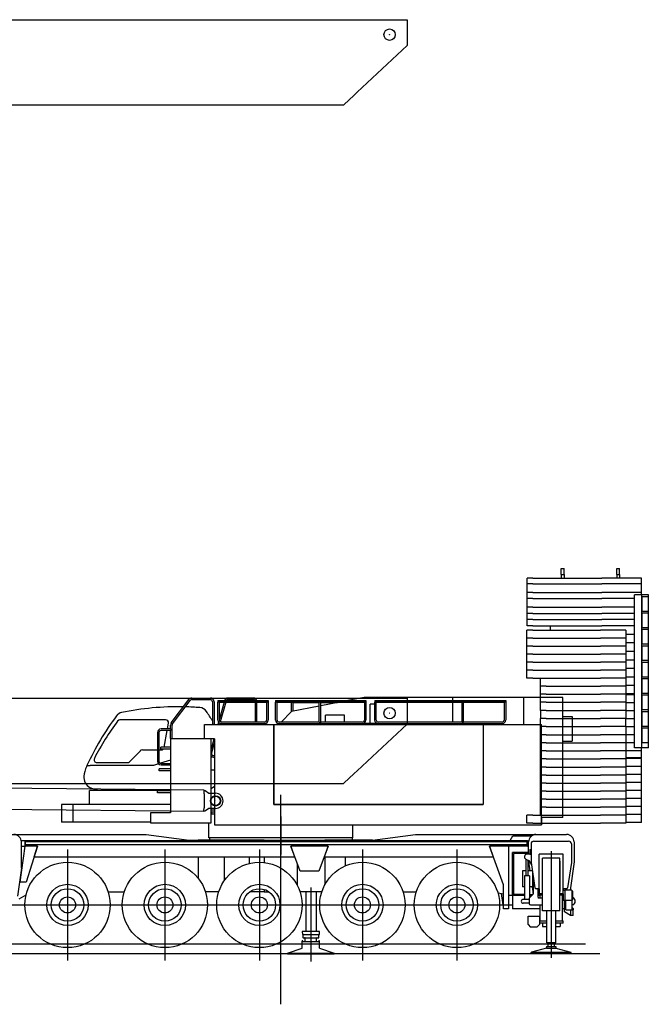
# Model space of a CAD drawing. Extents: x 17270 to 64146, y 4475 to 40036.
# Tile 34 of 53: x 40051 to 51028, y 4475 to 21661. Entities that reach past the tile are written whole.
import ezdxf

# ---------------------------------------------------------------- set-up
doc = ezdxf.new("R2010")
doc.units = 0
doc.header["$PDMODE"] = 35
doc.layers.get('0').update_dxf_attribs({"linetype": 'CONTINUOUS'})

msp = doc.modelspace()

# ---------------------------------------------------------------- linework, layer by layer
at = {"color": 162, "linetype": 'Continuous'}
for p, q in [((33410, 21661), (46815, 21661)), ((46815, 21661), (46815, 21450)), ((46815, 21450), (46815, 21210)), ((46815, 21210), (45946, 20397)), ((45891, 20346), (45713, 20178)), ((45891, 20346), (45946, 20397)), ((38251, 20173), (45707, 20173)), ((45707, 20173), (45713, 20178)), ((33410, 9817), (46815, 9817)), ((46815, 9817), (46815, 9606)), ((46815, 9606), (46815, 9366)), ((46815, 9366), (45946, 8552)), ((45891, 8501), (45713, 8334)), ((45891, 8501), (45946, 8552)), ((38251, 8329), (45707, 8329)), ((45707, 8329), (45713, 8334))]:
    msp.add_line(p, q, dxfattribs=at)
at = {"color": 251, "linetype": 'Continuous'}
for p, q in [((49506, 11980), (49506, 12083)), ((49506, 12083), (49556, 12083)), ((49556, 11980), (49556, 12083)), ((50476, 11980), (50476, 12083)), ((50476, 12083), (50526, 12083)), ((50526, 11980), (50526, 12083)), ((48911, 11814), (48911, 11914)), ((49011, 11914), (48911, 11914)), ((49011, 11914), (50216, 11914)), ((49506, 11980), (49556, 11980)), ((49506, 11980), (49506, 11914)), ((49556, 11980), (49556, 11914)), ((50306, 11914), (50216, 11914)), ((50911, 11914), (50306, 11914)), ((50476, 11980), (50526, 11980)), ((50476, 11980), (50476, 11914)), ((50526, 11980), (50526, 11914)), ((50911, 11814), (50911, 11914)), ((49011, 11814), (48911, 11814)), ((48911, 11665), (48911, 11814)), ((49011, 11814), (50216, 11814)), ((50306, 11814), (50216, 11814)), ((50911, 11814), (50306, 11814)), ((50911, 11665), (50911, 11814)), ((49011, 11665), (48911, 11665)), ((48911, 11556), (48911, 11665)), ((49011, 11556), (48911, 11556)), ((48911, 11407), (48911, 11556)), ((49011, 11665), (50216, 11665)), ((49011, 11556), (50216, 11556)), ((50306, 11665), (50216, 11665)), ((50306, 11556), (50216, 11556)), ((50911, 11665), (50306, 11665)), ((50786, 11556), (50306, 11556)), ((50915, 11620), (50786, 11620)), ((50786, 8950), (50786, 11620)), ((50911, 11620), (50911, 11665)), ((50915, 8950), (50915, 11620)), ((51028, 11620), (50915, 11620)), ((50919, 11340), (50919, 11590)), ((51024, 11590), (50919, 11590)), ((51024, 11590), (51024, 11340)), ((51028, 8950), (51028, 11620)), ((49011, 11407), (48911, 11407)), ((48911, 11298), (48911, 11407)), ((49011, 11407), (50216, 11407)), ((50306, 11407), (50216, 11407)), ((50786, 11407), (50306, 11407)), ((49011, 11298), (48911, 11298)), ((48911, 11189), (48911, 11298)), ((49011, 11189), (48911, 11189)), ((48911, 11080), (48911, 11189)), ((49011, 11298), (50216, 11298)), ((49011, 11189), (50216, 11189)), ((50306, 11298), (50216, 11298)), ((50306, 11189), (50216, 11189)), ((50786, 11298), (50306, 11298)), ((50786, 11189), (50306, 11189)), ((50919, 11340), (51024, 11340)), ((50919, 11053), (50919, 11303)), ((51024, 11303), (50919, 11303)), ((51024, 11303), (51024, 11053)), ((49009, 11006), (48909, 11006)), ((48909, 10866), (48909, 11006)), ((49011, 11080), (48911, 11080)), ((49009, 11006), (50190, 11006)), ((49011, 11080), (50216, 11080)), ((49321, 11006), (49321, 11080)), ((50280, 11006), (50190, 11006)), ((50306, 11080), (50216, 11080)), ((50632, 11006), (50280, 11006)), ((50786, 11080), (50306, 11080)), ((50636, 11006), (50632, 11006)), ((50636, 11006), (50636, 10866)), ((50919, 11053), (51024, 11053)), ((50919, 10766), (50919, 11016)), ((51024, 11016), (50919, 11016)), ((51024, 11016), (51024, 10766)), ((49009, 10866), (48909, 10866)), ((48909, 10726), (48909, 10866)), ((49009, 10866), (50190, 10866)), ((50280, 10866), (50190, 10866)), ((50632, 10866), (50280, 10866)), ((50636, 10866), (50632, 10866)), ((50697, 10931), (50636, 10931)), ((50636, 10866), (50636, 10726)), ((50786, 10931), (50697, 10931)), ((49009, 10726), (48909, 10726)), ((48909, 10586), (48909, 10726)), ((49009, 10726), (50190, 10726)), ((50280, 10726), (50190, 10726)), ((50632, 10726), (50280, 10726)), ((50636, 10726), (50632, 10726)), ((50697, 10782), (50636, 10782)), ((50636, 10726), (50636, 10586)), ((50786, 10782), (50697, 10782)), ((50919, 10766), (51024, 10766)), ((50919, 10479), (50919, 10729)), ((51024, 10729), (50919, 10729)), ((51024, 10729), (51024, 10479)), ((49009, 10586), (48909, 10586)), ((48909, 10446), (48909, 10586)), ((49009, 10586), (50190, 10586)), ((50280, 10586), (50190, 10586)), ((50632, 10586), (50280, 10586)), ((50636, 10586), (50632, 10586)), ((50697, 10633), (50636, 10633)), ((50636, 10586), (50636, 10446)), ((50697, 10484), (50636, 10484)), ((50786, 10633), (50697, 10633)), ((50786, 10484), (50697, 10484)), ((49009, 10446), (48909, 10446)), ((48909, 10306), (48909, 10446)), ((49009, 10446), (50190, 10446)), ((50280, 10446), (50190, 10446)), ((50632, 10446), (50280, 10446)), ((50636, 10446), (50632, 10446)), ((50636, 10446), (50636, 10306)), ((50697, 10335), (50636, 10335)), ((50786, 10335), (50697, 10335)), ((50919, 10479), (51024, 10479)), ((50919, 10193), (50919, 10443)), ((51024, 10443), (50919, 10443)), ((51024, 10443), (51024, 10193)), ((49009, 10306), (48909, 10306)), ((48909, 10166), (48909, 10306)), ((49009, 10166), (48909, 10166)), ((49009, 10306), (50190, 10306)), ((49009, 10166), (50190, 10166)), ((49143, 10026), (49143, 10166)), ((50280, 10306), (50190, 10306)), ((50280, 10166), (50190, 10166)), ((50632, 10306), (50280, 10306)), ((50632, 10166), (50280, 10166)), ((50636, 10306), (50632, 10306)), ((50636, 10166), (50632, 10166)), ((50636, 10306), (50636, 10166)), ((50697, 10186), (50636, 10186)), ((50636, 10166), (50636, 10026)), ((50786, 10186), (50697, 10186)), ((50919, 10193), (51024, 10193)), ((50919, 9906), (50919, 10156)), ((51024, 10156), (50919, 10156)), ((51024, 10156), (51024, 9906)), ((49243, 10026), (49143, 10026)), ((49143, 9886), (49143, 10026)), ((49243, 10026), (50190, 10026)), ((50280, 10026), (50190, 10026)), ((50632, 10026), (50280, 10026)), ((50636, 10026), (50632, 10026)), ((50697, 10037), (50636, 10037)), ((50636, 10026), (50636, 9886)), ((50786, 10037), (50697, 10037)), ((49243, 9886), (49143, 9886)), ((49143, 9746), (49143, 9886)), ((49243, 9886), (50190, 9886)), ((50280, 9886), (50190, 9886)), ((50632, 9886), (50280, 9886)), ((50636, 9886), (50632, 9886)), ((50697, 9897), (50636, 9897)), ((50636, 9886), (50636, 9746)), ((50697, 9878), (50636, 9878)), ((50786, 9897), (50697, 9897)), ((50786, 9878), (50697, 9878)), ((50919, 9906), (51024, 9906)), ((50919, 9619), (50919, 9869)), ((51024, 9869), (50919, 9869)), ((51024, 9869), (51024, 9619)), ((49243, 9746), (49143, 9746)), ((49143, 9606), (49143, 9746)), ((49243, 9746), (50190, 9746)), ((50280, 9746), (50190, 9746)), ((50632, 9746), (50280, 9746)), ((50636, 9746), (50632, 9746)), ((50636, 9746), (50636, 9606)), ((50697, 9738), (50636, 9738)), ((50786, 9738), (50697, 9738)), ((49243, 9606), (49143, 9606)), ((49143, 9606), (49143, 9466)), ((49243, 9466), (49143, 9466)), ((49143, 9326), (49143, 9466)), ((49243, 9606), (50190, 9606)), ((49243, 9466), (50190, 9466)), ((50280, 9606), (50190, 9606)), ((50280, 9466), (50190, 9466)), ((50632, 9606), (50280, 9606)), ((50632, 9466), (50280, 9466)), ((50636, 9606), (50632, 9606)), ((50636, 9466), (50632, 9466)), ((50636, 9606), (50636, 9466)), ((50697, 9598), (50636, 9598)), ((50636, 9326), (50636, 9466)), ((50697, 9458), (50636, 9458)), ((50786, 9598), (50697, 9598)), ((50786, 9458), (50697, 9458)), ((50919, 9619), (51024, 9619)), ((50919, 9332), (50919, 9582)), ((51024, 9582), (50919, 9582)), ((51024, 9582), (51024, 9332)), ((49243, 9326), (49143, 9326)), ((49143, 9177), (49143, 9326)), ((49243, 9326), (50190, 9326)), ((50280, 9326), (50190, 9326)), ((50632, 9326), (50280, 9326)), ((50636, 9326), (50632, 9326)), ((50636, 9326), (50636, 9177)), ((50697, 9318), (50636, 9318)), ((50786, 9318), (50697, 9318)), ((50919, 9332), (51024, 9332)), ((50919, 9045), (50919, 9295)), ((51024, 9295), (50919, 9295)), ((51024, 9295), (51024, 9045)), ((49243, 9177), (49143, 9177)), ((49143, 9037), (49143, 9177)), ((49243, 9177), (50190, 9177)), ((50280, 9177), (50190, 9177)), ((50632, 9177), (50280, 9177)), ((50636, 9177), (50632, 9177)), ((50697, 9178), (50636, 9178)), ((50636, 9177), (50636, 9037)), ((50786, 9178), (50697, 9178)), ((49243, 9037), (49143, 9037)), ((49143, 8897), (49143, 9037)), ((49243, 9037), (50190, 9037)), ((50280, 9037), (50190, 9037)), ((50632, 9037), (50280, 9037)), ((50636, 9037), (50632, 9037)), ((50697, 9038), (50636, 9038)), ((50636, 9037), (50636, 8897)), ((50786, 9038), (50697, 9038)), ((50915, 8950), (50786, 8950)), ((50911, 8898), (50911, 8950)), ((51028, 8950), (50915, 8950)), ((50919, 9045), (51024, 9045)), ((49243, 8897), (49143, 8897)), ((49143, 8757), (49143, 8897)), ((49243, 8897), (50190, 8897)), ((50280, 8897), (50190, 8897)), ((50632, 8897), (50280, 8897)), ((50636, 8897), (50632, 8897)), ((50697, 8898), (50636, 8898)), ((50636, 8897), (50636, 8757)), ((50697, 8778), (50636, 8778)), ((50697, 8766), (50636, 8766)), ((50911, 8898), (50697, 8898)), ((50911, 8778), (50697, 8778)), ((50911, 8766), (50697, 8766)), ((50911, 8778), (50911, 8898)), ((50911, 8626), (50911, 8766)), ((49243, 8757), (49143, 8757)), ((49143, 8617), (49143, 8757)), ((49243, 8617), (49143, 8617)), ((49143, 8477), (49143, 8617)), ((49243, 8757), (50190, 8757)), ((49243, 8617), (50190, 8617)), ((50280, 8757), (50190, 8757)), ((50280, 8617), (50190, 8617)), ((50632, 8757), (50280, 8757)), ((50632, 8617), (50280, 8617)), ((50636, 8757), (50632, 8757)), ((50636, 8617), (50632, 8617)), ((50636, 8757), (50636, 8617)), ((50697, 8626), (50636, 8626)), ((50636, 8617), (50636, 8477)), ((50911, 8626), (50697, 8626)), ((50911, 8486), (50911, 8626)), ((49243, 8477), (49143, 8477)), ((49143, 8337), (49143, 8477)), ((49243, 8477), (50190, 8477)), ((50280, 8477), (50190, 8477)), ((50632, 8477), (50280, 8477)), ((50636, 8477), (50632, 8477)), ((50697, 8486), (50636, 8486)), ((50636, 8477), (50636, 8337)), ((50911, 8486), (50697, 8486)), ((50911, 8346), (50911, 8486)), ((49243, 8337), (49143, 8337)), ((49143, 8197), (49143, 8337)), ((49243, 8337), (50190, 8337)), ((50280, 8337), (50190, 8337)), ((50632, 8337), (50280, 8337)), ((50636, 8337), (50632, 8337)), ((50697, 8346), (50636, 8346)), ((50636, 8337), (50636, 8197)), ((50911, 8346), (50697, 8346)), ((50911, 8206), (50911, 8346)), ((49243, 8197), (49143, 8197)), ((49143, 8057), (49143, 8197)), ((49243, 8197), (50190, 8197)), ((50280, 8197), (50190, 8197)), ((50632, 8197), (50280, 8197)), ((50636, 8197), (50632, 8197)), ((50697, 8206), (50636, 8206)), ((50636, 8197), (50636, 8057)), ((50911, 8206), (50697, 8206)), ((50911, 8066), (50911, 8206)), ((49243, 8057), (49143, 8057)), ((49143, 7917), (49143, 8057)), ((49243, 7917), (49143, 7917)), ((49143, 7777), (49143, 7917)), ((49243, 8057), (50190, 8057)), ((49243, 7917), (50190, 7917)), ((50280, 8057), (50190, 8057)), ((50280, 7917), (50190, 7917)), ((50632, 8057), (50280, 8057)), ((50632, 7917), (50280, 7917)), ((50636, 8057), (50632, 8057)), ((50636, 7917), (50632, 7917)), ((50697, 8066), (50636, 8066)), ((50636, 8057), (50636, 7917)), ((50697, 7926), (50636, 7926)), ((50636, 7917), (50636, 7777)), ((50911, 8066), (50697, 8066)), ((50911, 7926), (50697, 7926)), ((50911, 7926), (50911, 8066)), ((50911, 7786), (50911, 7926)), ((49009, 7777), (48909, 7777)), ((48909, 7637), (48909, 7777)), ((49009, 7777), (50190, 7777)), ((50280, 7777), (50190, 7777)), ((50632, 7777), (50280, 7777)), ((50636, 7777), (50632, 7777)), ((50697, 7786), (50636, 7786)), ((50636, 7777), (50636, 7637)), ((50911, 7786), (50697, 7786)), ((50911, 7646), (50911, 7786)), ((49009, 7637), (48909, 7637)), ((49009, 7637), (50190, 7637)), ((50280, 7637), (50190, 7637)), ((50632, 7637), (50280, 7637)), ((50636, 7637), (50632, 7637)), ((50697, 7646), (50636, 7646)), ((50911, 7646), (50697, 7646))]:
    msp.add_line(p, q, dxfattribs=at)
at = {"color": 40, "linetype": 'Continuous'}
for p, q in [((43055, 9821), (43381, 9821)), ((44131, 9821), (43689, 9821)), ((46066, 9833), (45778, 9777)), ((47613, 9833), (46066, 9833)), ((47613, 9777), (47613, 9833)), ((48855, 9833), (47613, 9833)), ((48855, 9356), (48855, 9833)), ((49536, 9833), (48855, 9833)), ((49536, 7738), (49536, 9833)), ((42699, 9389), (43004, 9795)), ((42721, 9372), (43026, 9779)), ((43055, 9793), (43381, 9793)), ((43417, 9757), (43417, 9356)), ((43445, 9757), (43445, 9356)), ((43512, 9777), (44390, 9777)), ((43512, 9777), (43512, 9750)), ((43512, 9437), (43512, 9750)), ((43526, 9750), (43512, 9750)), ((44376, 9750), (43526, 9750)), ((43539, 9437), (43539, 9750)), ((43540, 9440), (43540, 9750)), ((43540, 9750), (43540, 9750)), ((43540, 9750), (44362, 9750)), ((43621, 9750), (43540, 9459)), ((43649, 9750), (43554, 9408)), ((44131, 9793), (43689, 9793)), ((44167, 9401), (44167, 9750)), ((44194, 9401), (44194, 9750)), ((44362, 9750), (44362, 9437)), ((44389, 9750), (44376, 9750)), ((44389, 9777), (44390, 9777)), ((44389, 9777), (44389, 9750)), ((44389, 9750), (44389, 9437)), ((44390, 9777), (44390, 9440)), ((44520, 9777), (46097, 9777)), ((44520, 9777), (44520, 9750)), ((44520, 9437), (44520, 9750)), ((44533, 9750), (44520, 9750)), ((45293, 9750), (44533, 9750)), ((44547, 9750), (45280, 9750)), ((44547, 9437), (44547, 9750)), ((45280, 9680), (44795, 9586)), ((44800, 9587), (44800, 9750)), ((44820, 9750), (44827, 9743)), ((44827, 9743), (45280, 9743)), ((44827, 9592), (44827, 9743)), ((45280, 9401), (45280, 9750)), ((46083, 9750), (45293, 9750)), ((45307, 9750), (46070, 9750)), ((45307, 9401), (45307, 9750)), ((45639, 9750), (45307, 9685)), ((45307, 9743), (45603, 9743)), ((46070, 9750), (46070, 9437)), ((46097, 9750), (46083, 9750)), ((46097, 9777), (46097, 9437)), ((46173, 9376), (46173, 9714)), ((46250, 9714), (46173, 9714)), ((46250, 9777), (48537, 9777)), ((46250, 9777), (46250, 9750)), ((46250, 9437), (46250, 9750)), ((46263, 9750), (46250, 9750)), ((47788, 9750), (46263, 9750)), ((46277, 9750), (47775, 9750)), ((46277, 9437), (46277, 9750)), ((47613, 9401), (47613, 9750)), ((47775, 9401), (47775, 9750)), ((48523, 9750), (47788, 9750)), ((47802, 9750), (48510, 9750)), ((47802, 9401), (47802, 9750)), ((48510, 9750), (48510, 9437)), ((48537, 9750), (48523, 9750)), ((48537, 9777), (48537, 9437)), ((44616, 9401), (44795, 9586)), ((45720, 9521), (45392, 9521)), ((45392, 9401), (45392, 9521)), ((45720, 9401), (45720, 9521)), ((49536, 9501), (49697, 9501)), ((49697, 9501), (49697, 9069)), ((42599, 9440), (41802, 9440)), ((42630, 9281), (42648, 9381)), ((42686, 9281), (42686, 9350)), ((42713, 9114), (42713, 9350)), ((43281, 9356), (44489, 9356)), ((43281, 9107), (43281, 9356)), ((43524, 9401), (43511, 9356)), ((43539, 9440), (43540, 9440)), ((43546, 9381), (43539, 9356)), ((44326, 9401), (43576, 9401)), ((44326, 9373), (43576, 9373)), ((44167, 9356), (44167, 9373)), ((44194, 9356), (44194, 9373)), ((44390, 9440), (44389, 9440)), ((44489, 7963), (44489, 9356)), ((44491, 9338), (44489, 9338)), ((44491, 9356), (44491, 7966)), ((44491, 9356), (48146, 9356)), ((44573, 9356), (44590, 9373)), ((45280, 9401), (44583, 9401)), ((46033, 9373), (44583, 9373)), ((45293, 9387), (45280, 9401)), ((45293, 9387), (45307, 9401)), ((46033, 9401), (45307, 9401)), ((45392, 9356), (45392, 9373)), ((45720, 9356), (45720, 9373)), ((46295, 9376), (46057, 9376)), ((46057, 9356), (46057, 9376)), ((46269, 9376), (46269, 9392)), ((47775, 9401), (46313, 9401)), ((48473, 9373), (46313, 9373)), ((46385, 9356), (46385, 9373)), ((47057, 9356), (47057, 9373)), ((47385, 9356), (47385, 9373)), ((47613, 9356), (47613, 9373)), ((47788, 9387), (47775, 9401)), ((47788, 9387), (47802, 9401)), ((48473, 9401), (47802, 9401)), ((48146, 9356), (48146, 7963)), ((48146, 9356), (49161, 9356)), ((49161, 7606), (49161, 9356)), ((42456, 9217), (42456, 8717)), ((42483, 9217), (42483, 8717)), ((42686, 9281), (42520, 9281)), ((42686, 9253), (42520, 9253)), ((42574, 8963), (42625, 9253)), ((42683, 9114), (43281, 9114)), ((42683, 9114), (42683, 7819)), ((42700, 9267), (42686, 9281)), ((42700, 9267), (42686, 9253)), ((42686, 9114), (42686, 9253)), ((44489, 9269), (44491, 9271)), ((42514, 8928), (42514, 8963)), ((42683, 8963), (42514, 8963)), ((43454, 9107), (43281, 9107)), ((43442, 9107), (43393, 8930)), ((43393, 7644), (43393, 9107)), ((43401, 8961), (43393, 8958)), ((43454, 9048), (43402, 8862)), ((43454, 8977), (43432, 8971)), ((43454, 9107), (43454, 7606)), ((49536, 9069), (49697, 9069)), ((41967, 8708), (42158, 8899)), ((42193, 8914), (42456, 8914)), ((42483, 8914), (42523, 8914)), ((42683, 8928), (42514, 8928)), ((43437, 8816), (43454, 8816)), ((43437, 8788), (43454, 8788)), ((41226, 8644), (41281, 8644)), ((42387, 8644), (41281, 8644)), ((41400, 8694), (41932, 8694)), ((42476, 8671), (42387, 8644)), ((42683, 8736), (42510, 8682)), ((42520, 8681), (42683, 8681)), ((42520, 8653), (42683, 8653)), ((42683, 8583), (42484, 8583)), ((42484, 8548), (42484, 8583)), ((42683, 8548), (42484, 8548)), ((43393, 8566), (43454, 8566)), ((41279, 8262), (41305, 8248)), ((43393, 8239), (43454, 8280)), ((41271, 7962), (41271, 8204)), ((42683, 8204), (41271, 8204)), ((41445, 8214), (42683, 8214)), ((42683, 8203), (42458, 8203)), ((42458, 8168), (42458, 8203)), ((42683, 8168), (42458, 8168)), ((40781, 7962), (40781, 7655)), ((40981, 7962), (40781, 7962)), ((40981, 7962), (40981, 7655)), ((42683, 7962), (40981, 7962)), ((44489, 7963), (48146, 7963)), ((44491, 7966), (48146, 7966)), ((44491, 7966), (44491, 7963)), ((42333, 7819), (42333, 7644)), ((42683, 7819), (42333, 7819)), ((43454, 7866), (43393, 7866)), ((43454, 7828), (43393, 7828)), ((43454, 7792), (43393, 7792)), ((43404, 7792), (43404, 7828)), ((44611, 7751), (44611, 7088)), ((49536, 7738), (49161, 7738)), ((49162, 7738), (49162, 7606)), ((40981, 7655), (40781, 7655)), ((42333, 7655), (40981, 7655)), ((42333, 7644), (43393, 7644)), ((43352, 7381), (43352, 7644)), ((43454, 7606), (49162, 7606)), ((45870, 7381), (45870, 7606)), ((45870, 7381), (43352, 7381))]:
    msp.add_line(p, q, dxfattribs=at)
at = {"color": 190, "linetype": 'Continuous'}
for p, q in [((43273, 8215), (38642, 8256)), ((43272, 8149), (43271, 8028)), ((43273, 8215), (43272, 8206)), ((43272, 8206), (43287, 8205)), ((43272, 8149), (43272, 8206)), ((43287, 8205), (43352, 8160)), ((43352, 8160), (43472, 8159)), ((43269, 7850), (43270, 7907)), ((43271, 8028), (43270, 7907)), ((43269, 7841), (38638, 7882)), ((43269, 7850), (43284, 7850)), ((43269, 7850), (43269, 7841)), ((43284, 7850), (43350, 7895)), ((43470, 7894), (43350, 7895))]:
    msp.add_line(p, q, dxfattribs=at)
at = {"color": 104, "linetype": 'Continuous'}
for p, q in [((44611, 4475), (44611, 8129)), ((38200, 7439), (42260, 7439)), ((42260, 7439), (43012, 7339)), ((46210, 7339), (46962, 7439)), ((46962, 7439), (49601, 7439)), ((48616, 7336), (48661, 7413)), ((48661, 7413), (48988, 7413)), ((40143, 7236), (40055, 6609)), ((40078, 7336), (40142, 7336)), ((40081, 6853), (40081, 7309)), ((40081, 7236), (40142, 7236)), ((40142, 7336), (40142, 7236)), ((40142, 7336), (48916, 7336)), ((40362, 7236), (40142, 7236)), ((40146, 7316), (40146, 7261)), ((40146, 7316), (48912, 7316)), ((48912, 7261), (40146, 7261)), ((40362, 7236), (40165, 6609)), ((40304, 7051), (40362, 7236)), ((43012, 7339), (43168, 7339)), ((43168, 7339), (43168, 7336)), ((43621, 7339), (43168, 7339)), ((45856, 7381), (43365, 7381)), ((43365, 7381), (43365, 7339)), ((43621, 7339), (43621, 7336)), ((44056, 7339), (43621, 7339)), ((44056, 7339), (44056, 7336)), ((44321, 7339), (44056, 7339)), ((44321, 7339), (44321, 7336)), ((44321, 7339), (44611, 7339)), ((44611, 7339), (44898, 7339)), ((44947, 6797), (44784, 7236)), ((45438, 7236), (44784, 7236)), ((44784, 7236), (44851, 7051)), ((44898, 7339), (44898, 7336)), ((44898, 7339), (45378, 7339)), ((45438, 7236), (45275, 6797)), ((45371, 7051), (45438, 7236)), ((45378, 7339), (45378, 7336)), ((45736, 7339), (45378, 7339)), ((45736, 7339), (45736, 7336)), ((46210, 7339), (45736, 7339)), ((45856, 7381), (45856, 7339)), ((48499, 6558), (48253, 7236)), ((48253, 7236), (48320, 7051)), ((48916, 7236), (48253, 7236)), ((48586, 7236), (48586, 6139)), ((48912, 7261), (48912, 7316)), ((48916, 7336), (48916, 7236)), ((48916, 7236), (48936, 7236)), ((48936, 7096), (48936, 7309)), ((49731, 7309), (49731, 6963)), ((40304, 7051), (44851, 7051)), ((40886, 7178), (40886, 5241)), ((42586, 7178), (42586, 5241)), ((43168, 7051), (43168, 6674)), ((43621, 7051), (43621, 6630)), ((44056, 7051), (44056, 6932)), ((44236, 7178), (44236, 5241)), ((44321, 7051), (44321, 6949)), ((45371, 7051), (48320, 7051)), ((45378, 7074), (45378, 7071)), ((45378, 7051), (45378, 6559)), ((45736, 7051), (45736, 6891)), ((46036, 7178), (46036, 5241)), ((47686, 7178), (47686, 5241)), ((48936, 7124), (48656, 7124)), ((48656, 6374), (48656, 7124)), ((48676, 7109), (48676, 6389)), ((48936, 7109), (48676, 7109)), ((44898, 6929), (44898, 6551)), ((48936, 6963), (48936, 6982)), ((48936, 6963), (48958, 6806)), ((49731, 6963), (49661, 6468)), ((40081, 6853), (40011, 6361)), ((45275, 6797), (44947, 6797)), ((40165, 6609), (40055, 6609)), ((48499, 6139), (48499, 6558)), ((40041, 6315), (40162, 6384)), ((41594, 6439), (41877, 6439)), ((43527, 6439), (43294, 6439)), ((44321, 6439), (44069, 6439)), ((44321, 6480), (44321, 6439)), ((44321, 6439), (44402, 6439)), ((45327, 6439), (44944, 6439)), ((46744, 6439), (46977, 6439)), ((48401, 6418), (48499, 6401)), ((48458, 6408), (48486, 6209)), ((48586, 6386), (48656, 6374)), ((48656, 6374), (48586, 6374)), ((48656, 6374), (48656, 6140)), ((48866, 6374), (48656, 6374)), ((48866, 6389), (48676, 6389)), ((48951, 6389), (49007, 6389)), ((48992, 6374), (48951, 6374)), ((48997, 6527), (49016, 6399)), ((49135, 6374), (49098, 6374)), ((49121, 6493), (49121, 6474)), ((49541, 6374), (49531, 6374)), ((49546, 6468), (49546, 6493)), ((49700, 6457), (49691, 6457)), ((49700, 6457), (49700, 6295)), ((49700, 6452), (49701, 6452)), ((49701, 6452), (49701, 6312)), ((39917, 6209), (48654, 6209)), ((49566, 6140), (49566, 6288)), ((49566, 6240), (49586, 6228)), ((49586, 6125), (49586, 6288)), ((49700, 6295), (49691, 6295)), ((49696, 6125), (49696, 6295)), ((49712, 6211), (49696, 6203)), ((49700, 6312), (49701, 6312)), ((49701, 6342), (49712, 6337)), ((48586, 6139), (48499, 6139)), ((49135, 6140), (48656, 6140)), ((49566, 6140), (49531, 6140)), ((49566, 6090), (49566, 6140)), ((49666, 6025), (49566, 6090)), ((49586, 6125), (49666, 6125)), ((49666, 6125), (49716, 6125)), ((49666, 6125), (49666, 6025)), ((49716, 6025), (49666, 6025)), ((49696, 6163), (49716, 6150)), ((49716, 6150), (49716, 6125)), ((49716, 6025), (49716, 6125)), ((49932, 5524), (33831, 5524)), ((50180, 5356), (33493, 5356))]:
    msp.add_line(p, q, dxfattribs=at)
at = {"color": 130, "linetype": 'Continuous'}
for p, q in [((48981, 7273), (48981, 6948)), ((49031, 7323), (49635, 7323)), ((49685, 7273), (49685, 6948)), ((48958, 7098), (48904, 7093)), ((48958, 7175), (48958, 7110)), ((48958, 7175), (48981, 7175)), ((48958, 7098), (48958, 7110)), ((48958, 7110), (48981, 7110)), ((48958, 7098), (48981, 7098)), ((49123, 6404), (49123, 7098)), ((49543, 7098), (49123, 7098)), ((49543, 6404), (49543, 7098)), ((48887, 7008), (48933, 6984)), ((48891, 7006), (48891, 6719)), ((48926, 6988), (48926, 6719)), ((48981, 6948), (49049, 6510)), ((48982, 6921), (48990, 6891)), ((49176, 6971), (49181, 6971)), ((49176, 6971), (49176, 6444)), ((49485, 7024), (49181, 7024)), ((49181, 6106), (49181, 7024)), ((49485, 6106), (49485, 7024)), ((49485, 6971), (49491, 6971)), ((49491, 6444), (49491, 6971)), ((49685, 6948), (49618, 6510)), ((48838, 6806), (48832, 6806)), ((48832, 6806), (48832, 6527)), ((48891, 6806), (48838, 6806)), ((48866, 6719), (48866, 6308)), ((48951, 6719), (48866, 6719)), ((49003, 6806), (48926, 6806)), ((48951, 6719), (48951, 6332)), ((49008, 6773), (49008, 6527)), ((49018, 6708), (49018, 6410)), ((48838, 6527), (48832, 6527)), ((48866, 6527), (48838, 6527)), ((49008, 6527), (48951, 6527)), ((48954, 6335), (49011, 6393)), ((49123, 6493), (49068, 6493)), ((49098, 6493), (49098, 6354)), ((49121, 6474), (49098, 6474)), ((49098, 6404), (49123, 6404)), ((49181, 6379), (49098, 6379)), ((49121, 6474), (49121, 6404)), ((49181, 6404), (49123, 6404)), ((49135, 6379), (49135, 6329)), ((49181, 6444), (49176, 6444)), ((49491, 6444), (49485, 6444)), ((49543, 6404), (49485, 6404)), ((49541, 6379), (49485, 6379)), ((49531, 5929), (49531, 6379)), ((49541, 6404), (49541, 6288)), ((49598, 6493), (49543, 6493)), ((49543, 6468), (49571, 6468)), ((49571, 6468), (49571, 6288)), ((49691, 6468), (49571, 6468)), ((49691, 6468), (49691, 6288)), ((48843, 6308), (48946, 6308)), ((48946, 6238), (48843, 6238)), ((48946, 6318), (48946, 6234)), ((48971, 6209), (49181, 6209)), ((49181, 6329), (49123, 6329)), ((49135, 6209), (49135, 5929)), ((49571, 6288), (49541, 6288)), ((49691, 6288), (49571, 6288)), ((49485, 6106), (49181, 6106)), ((49257, 5550), (49257, 6106)), ((49410, 5550), (49410, 6106)), ((48928, 5867), (48928, 6014)), ((48928, 6014), (49125, 6014)), ((48928, 5867), (48971, 5824)), ((49125, 5867), (49082, 5824)), ((49125, 6014), (49125, 5867)), ((49125, 5929), (49257, 5929)), ((49257, 5892), (49125, 5892)), ((49180, 5892), (49180, 5832)), ((49410, 5929), (49541, 5929)), ((49541, 5892), (49410, 5892)), ((49486, 5892), (49486, 5832)), ((49541, 5892), (49541, 5929)), ((49082, 5824), (48971, 5824)), ((49180, 5832), (49257, 5832)), ((49410, 5832), (49486, 5832)), ((49410, 5550), (49257, 5550))]:
    msp.add_line(p, q, dxfattribs=at)
at = {"color": 4, "linetype": 'Continuous'}
for p, q in [((49333, 7147), (49333, 5288)), ((45056, 5744), (45056, 6439)), ((45136, 6512), (45136, 5220)), ((45226, 6439), (45226, 5744)), ((45288, 5744), (44984, 5744)), ((44984, 5744), (44987, 5694)), ((44987, 5694), (45285, 5694)), ((44996, 5694), (44996, 5641)), ((45276, 5641), (45276, 5694)), ((45285, 5694), (45288, 5744)), ((44986, 5455), (44986, 5581)), ((44996, 5581), (44986, 5581)), ((44996, 5641), (44999, 5636)), ((44996, 5566), (44996, 5581)), ((45276, 5566), (44996, 5566)), ((44999, 5636), (45273, 5636)), ((45036, 5566), (45036, 5626)), ((45236, 5566), (45236, 5626)), ((45273, 5636), (45276, 5641)), ((45286, 5581), (45276, 5581)), ((45276, 5566), (45276, 5581)), ((45286, 5455), (45286, 5581)), ((49278, 5482), (49278, 5550)), ((49388, 5482), (49388, 5550)), ((44728, 5366), (44986, 5455)), ((44728, 5366), (45544, 5366)), ((44728, 5366), (44728, 5356)), ((44728, 5356), (45544, 5356)), ((45286, 5455), (45544, 5366)), ((45544, 5366), (45544, 5356)), ((49683, 5379), (48983, 5379)), ((48983, 5356), (48983, 5379)), ((49683, 5356), (48983, 5356)), ((49251, 5453), (48990, 5384)), ((48990, 5379), (48990, 5384)), ((49251, 5482), (49415, 5482)), ((49251, 5482), (49251, 5453)), ((49251, 5453), (49415, 5453)), ((49415, 5482), (49415, 5453)), ((49415, 5453), (49676, 5384)), ((49676, 5379), (49676, 5384)), ((49683, 5356), (49683, 5379))]:
    msp.add_line(p, q, dxfattribs=at)
at = {"color": 162, "linetype": 'Continuous'}
for centre in [(46511, 21400), (46511, 9556)]:
    msp.add_circle(centre, 99, dxfattribs=at)
at = {"color": 50, "linetype": 'Continuous'}
for centre, radius in [((46511, 9556), 99), ((43471, 8026), 81)]:
    msp.add_circle(centre, radius, dxfattribs=at)
at = {"color": 190, "linetype": 'Continuous'}
msp.add_circle((43471, 8026), 90, dxfattribs=at)
at = {"color": 104, "linetype": 'Continuous'}
for centre, radius in [((40886, 6209), 745), ((42586, 6209), 745), ((44236, 6209), 745), ((46036, 6209), 745), ((47686, 6209), 745), ((40886, 6209), 360), ((42586, 6209), 360), ((44236, 6209), 360), ((46036, 6209), 360), ((47686, 6209), 360), ((40886, 6209), 284), ((42586, 6209), 284), ((44236, 6209), 284), ((46036, 6209), 284), ((47686, 6209), 284), ((40886, 6209), 140), ((42586, 6209), 140), ((44236, 6209), 140), ((46036, 6209), 140), ((47686, 6209), 140)]:
    msp.add_circle(centre, radius, dxfattribs=at)
at = {"color": 40, "linetype": 'Continuous'}
for centre, radius, start, end in [((43055, 9757), 63.6, 90, 143.1301), ((43381, 9757), 63.6, 0, 90), ((43689, 9757), 63.6, 90, 161.6715), ((44131, 9757), 63.6, 18.3266, 90), ((42823, 4668), 5000, 89.0355, 101.436), ((42823, 4668), 5000, 85.7026, 88.6516), ((43055, 9757), 36.4, 90, 143.1301), ((43187, 9504), 150, 34.0507, 85.7026), ((43381, 9757), 36.4, 0, 90), ((43689, 9757), 36.4, 90, 146.6707), ((44131, 9757), 36.4, 33.3255, 90), ((45760, 6536), 5000, 143.4943, 155.0699), ((41862, 9421), 150, 101.436, 143.4943), ((39160, 6783), 5010, 31.8119, 34.0507), ((45728, 6495), 4928, 143.5953, 152.5449), ((41802, 9390), 50, 90, 143.5953), ((42599, 9390), 50, 350, 90), ((42750, 9350), 63.6, 143.1301, 180), ((42750, 9350), 36.4, 143.1301, 180), ((39159, 6782), 5011, 30.9071, 31.2168), ((43576, 9437), 63.6, 180, 270), ((43576, 9437), 36.4, 180, 270), ((44326, 9437), 63.6, 270, 0), ((44326, 9437), 36.4, 270, 0), ((44583, 9437), 63.6, 180, 270), ((44583, 9437), 36.4, 180, 270), ((46033, 9437), 63.6, 270, 0), ((46033, 9437), 36.4, 270, 0), ((46313, 9437), 63.6, 180, 270), ((46313, 9437), 36.4, 180, 270), ((48473, 9437), 63.6, 270, 0), ((48473, 9437), 36.4, 270, 0), ((42520, 9217), 63.6, 90, 180), ((42520, 9217), 36.4, 90, 180), ((41400, 8744), 50, 152.5449, 270), ((42193, 8864), 50, 90, 135), ((42523, 8964), 50, 270, 314.6021), ((43437, 8852), 63.6, 225.7044, 270), ((43437, 8852), 36.4, 164.4477, 270), ((41671, 8414), 500, 155.33, 175.2518), ((45760, 6536), 5000, 155.0699, 155.33), ((41932, 8744), 50, 270, 315), ((42520, 8717), 63.6, 180, 270), ((42520, 8717), 36.4, 180, 270), ((41372, 8439), 200, 175.2519, 242.2109), ((41445, 8514), 300, 242.2111, 269.9999)]:
    msp.add_arc(centre, radius, start, end, dxfattribs=at)
at = {"color": 190, "linetype": 'Continuous'}
msp.add_arc((43471, 8026), 132, 269.4879, 89.4879, dxfattribs=at)
at = {"color": 104, "linetype": 'Continuous'}
for centre, radius, start, end in [((39951, 7309), 130, 0, 90), ((48621, 7309), 130, 90, 90.139), ((49066, 7309), 130, 90, 180), ((49156, 7309), 130, 89.8418, 90), ((49601, 7309), 130, 0, 90), ((49681, 6274), 70, 296.2348, 63.7652)]:
    msp.add_arc(centre, radius, start, end, dxfattribs=at)
at = {"color": 130, "linetype": 'Continuous'}
for centre, radius, start, end in [((49031, 7273), 50, 90, 180), ((49635, 7273), 50, 0, 90), ((48908, 7048), 45, 95.4764, 241.7161), ((48886, 6896), 100, 14.5086, 61.7161), ((48993, 6410), 25, 315, 0), ((49068, 6513), 20, 188.7462, 270), ((49598, 6513), 20, 270, 351.2538), ((48843, 6273), 35, 90, 270), ((48971, 6318), 25, 135, 180), ((48971, 6234), 25, 180, 270), ((49123, 6354), 25, 180, 270)]:
    msp.add_arc(centre, radius, start, end, dxfattribs=at)
at = {"color": 4, "linetype": 'Continuous'}
for centre, start, end in [((45026, 5626), 0, 90), ((45246, 5626), 90, 180)]:
    msp.add_arc(centre, 10, start, end, dxfattribs=at)
at = {"color": 20, "linetype": 'Continuous'}
for p in [(46511, 21400), (46511, 9556), (43471, 8026), (44611, 7381), (44611, 5524)]:
    msp.add_point(p, dxfattribs=at)

doc.saveas('drawing.dxf')
